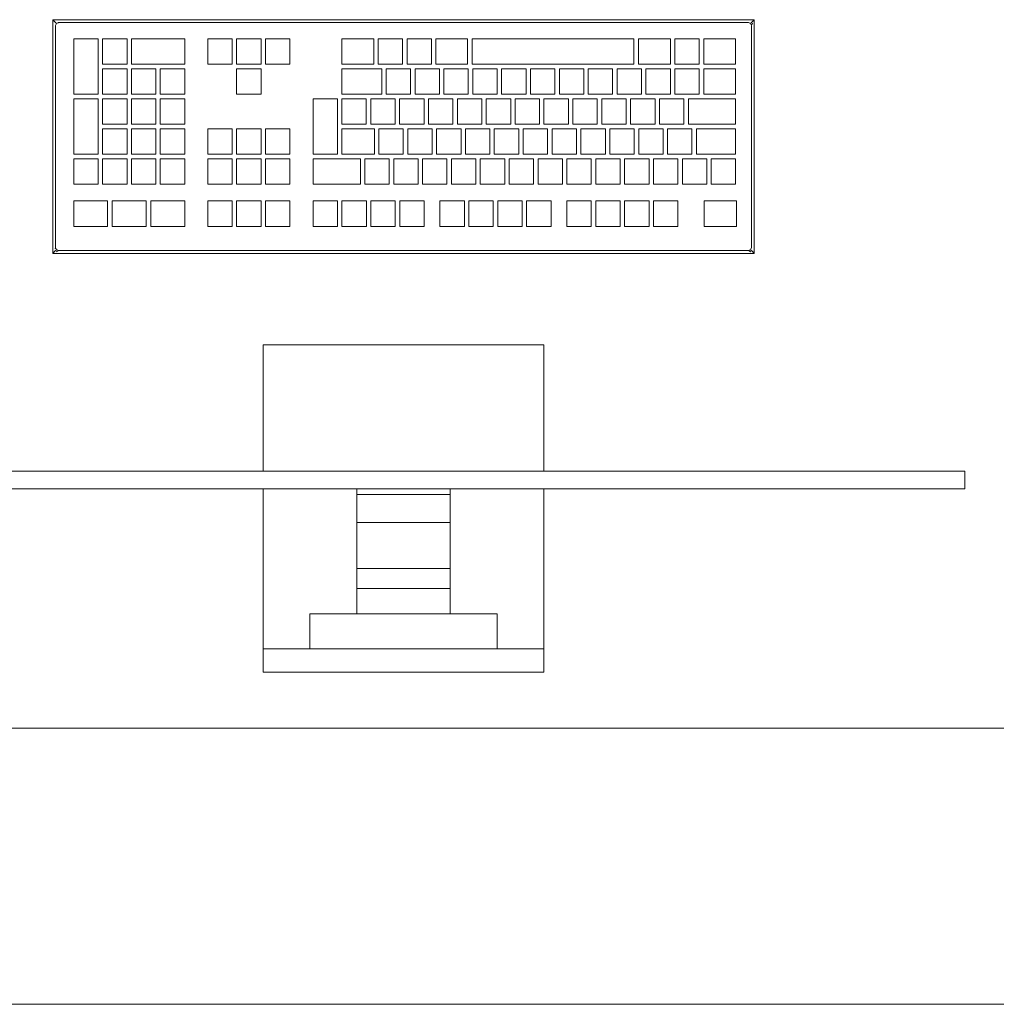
# Model space of a CAD drawing. Header units: millimetres. Extents: x -261 to 187, y -214 to 106.
# Tile 174 of 256: x -201.988 to -201.458, y -162.051 to -161.516. Entities that reach past the tile are written whole.
import ezdxf

# ---------------------------------------------------------------- set-up
doc = ezdxf.new("R2010")
doc.units = ezdxf.units.MM
doc.header["$LTSCALE"] = 0.005
doc.header["$MEASUREMENT"] = 0
doc.layers.add('IFC-Elemento construtivo genérico-Contorno', color=9, linetype='Continuous', lineweight=5)
doc.layers.add('IFC-Parede-Contorno', color=9, linetype='Continuous', lineweight=5)

msp = doc.modelspace()

# ---------------------------------------------------------------- linework, layer by layer
at = {"layer": 'IFC-Elemento construtivo genérico-Contorno', "lineweight": 5}
for p, q in [((-201.97052, -161.51591), (-201.96929, -161.51714)), ((-201.97052, -161.6429), (-201.97052, -161.51591)), ((-201.97052, -161.51591), (-201.58955, -161.51591)), ((-201.96929, -161.51714), (-201.96847, -161.51796)), ((-201.96893, -161.51908), (-201.96847, -161.51796)), ((-201.96893, -161.51908), (-201.96861, -161.51832)), ((-201.96893, -161.51908), (-201.96876, -161.51867)), ((-201.96893, -161.63972), (-201.96893, -161.51908)), ((-201.96876, -161.51867), (-201.96861, -161.51832)), ((-201.96861, -161.51832), (-201.96847, -161.51796)), ((-201.96847, -161.51796), (-201.96755, -161.51758)), ((-201.96847, -161.51796), (-201.96775, -161.51767)), ((-201.96775, -161.51767), (-201.96734, -161.5175)), ((-201.96755, -161.51758), (-201.96734, -161.5175)), ((-201.96734, -161.5175), (-201.59272, -161.5175)), ((-201.59272, -161.5175), (-201.59196, -161.51781)), ((-201.59231, -161.51767), (-201.5916, -161.51796)), ((-201.59231, -161.51767), (-201.59196, -161.51781)), ((-201.59196, -161.51781), (-201.5916, -161.51796)), ((-201.5916, -161.51796), (-201.59078, -161.51714)), ((-201.5916, -161.51796), (-201.59114, -161.51908)), ((-201.59131, -161.51867), (-201.59114, -161.51908)), ((-201.59114, -161.63972), (-201.59114, -161.51908)), ((-201.59097, -161.51876), (-201.59048, -161.51777)), ((-201.59097, -161.51876), (-201.59081, -161.51843)), ((-201.59078, -161.51714), (-201.58955, -161.51591)), ((-201.58955, -161.6429), (-201.58955, -161.51591)), ((-201.95911, -161.55641), (-201.95911, -161.52625)), ((-201.95911, -161.52625), (-201.94585, -161.52625)), ((-201.94585, -161.55641), (-201.94585, -161.52625)), ((-201.94343, -161.54012), (-201.94343, -161.52625)), ((-201.94343, -161.52625), (-201.93017, -161.52625)), ((-201.93017, -161.54012), (-201.93017, -161.52625)), ((-201.92776, -161.54012), (-201.92776, -161.52625)), ((-201.92776, -161.52625), (-201.89882, -161.52625)), ((-201.89882, -161.54012), (-201.89882, -161.52625)), ((-201.88633, -161.52625), (-201.87307, -161.52625)), ((-201.88633, -161.54012), (-201.88633, -161.52625)), ((-201.87307, -161.54012), (-201.87307, -161.52625)), ((-201.87065, -161.52625), (-201.85739, -161.52625)), ((-201.87065, -161.54012), (-201.87065, -161.52625)), ((-201.85739, -161.54012), (-201.85739, -161.52625)), ((-201.85498, -161.52625), (-201.84172, -161.52625)), ((-201.85498, -161.54012), (-201.85498, -161.52625)), ((-201.84172, -161.54012), (-201.84172, -161.52625)), ((-201.81348, -161.54012), (-201.81348, -161.52625)), ((-201.81348, -161.52625), (-201.79621, -161.52625)), ((-201.79621, -161.54012), (-201.79621, -161.52625)), ((-201.79379, -161.54012), (-201.79379, -161.52625)), ((-201.79379, -161.52625), (-201.78053, -161.52625)), ((-201.78053, -161.54012), (-201.78053, -161.52625)), ((-201.77811, -161.54012), (-201.77811, -161.52625)), ((-201.77811, -161.52625), (-201.76485, -161.52625)), ((-201.76485, -161.54012), (-201.76485, -161.52625)), ((-201.76244, -161.54012), (-201.76244, -161.52625)), ((-201.76244, -161.52625), (-201.74525, -161.52625)), ((-201.74525, -161.54012), (-201.74525, -161.52625)), ((-201.74284, -161.54012), (-201.74284, -161.52625)), ((-201.74284, -161.52625), (-201.65492, -161.52625)), ((-201.65492, -161.54012), (-201.65492, -161.52625)), ((-201.65251, -161.54012), (-201.65251, -161.52625)), ((-201.65251, -161.52625), (-201.63512, -161.52625)), ((-201.63512, -161.54012), (-201.63512, -161.52625)), ((-201.63271, -161.54012), (-201.63271, -161.52625)), ((-201.63271, -161.52625), (-201.61945, -161.52625)), ((-201.61945, -161.54012), (-201.61945, -161.52625)), ((-201.61703, -161.54012), (-201.61703, -161.52625)), ((-201.61703, -161.52625), (-201.59967, -161.52625)), ((-201.59967, -161.54012), (-201.59967, -161.52625)), ((-201.94343, -161.54012), (-201.93017, -161.54012)), ((-201.92776, -161.54012), (-201.89882, -161.54012)), ((-201.88633, -161.54012), (-201.87307, -161.54012)), ((-201.87065, -161.54012), (-201.85739, -161.54012)), ((-201.85498, -161.54012), (-201.84172, -161.54012)), ((-201.81348, -161.54012), (-201.79621, -161.54012)), ((-201.79379, -161.54012), (-201.78053, -161.54012)), ((-201.77811, -161.54012), (-201.76485, -161.54012)), ((-201.76244, -161.54012), (-201.74525, -161.54012)), ((-201.74284, -161.54012), (-201.65492, -161.54012)), ((-201.65251, -161.54012), (-201.63512, -161.54012)), ((-201.63271, -161.54012), (-201.61945, -161.54012)), ((-201.61703, -161.54012), (-201.59967, -161.54012)), ((-201.94343, -161.55641), (-201.94343, -161.54253)), ((-201.94343, -161.54253), (-201.93017, -161.54253)), ((-201.93017, -161.55641), (-201.93017, -161.54253)), ((-201.92776, -161.55641), (-201.92776, -161.54253)), ((-201.92776, -161.54253), (-201.91449, -161.54253)), ((-201.91449, -161.55641), (-201.91449, -161.54253)), ((-201.91208, -161.55641), (-201.91208, -161.54253)), ((-201.91208, -161.54253), (-201.89882, -161.54253)), ((-201.89882, -161.55641), (-201.89882, -161.54253)), ((-201.87065, -161.55641), (-201.87065, -161.54253)), ((-201.87065, -161.54253), (-201.85739, -161.54253)), ((-201.85739, -161.55641), (-201.85739, -161.54253)), ((-201.81348, -161.55641), (-201.81348, -161.54253)), ((-201.81348, -161.54253), (-201.79188, -161.54253)), ((-201.79188, -161.55641), (-201.79188, -161.54253)), ((-201.78947, -161.55641), (-201.78947, -161.54253)), ((-201.78947, -161.54253), (-201.77621, -161.54253)), ((-201.77621, -161.55641), (-201.77621, -161.54253)), ((-201.77379, -161.55641), (-201.77379, -161.54253)), ((-201.77379, -161.54253), (-201.76053, -161.54253)), ((-201.76053, -161.55641), (-201.76053, -161.54253)), ((-201.75811, -161.55641), (-201.75811, -161.54253)), ((-201.75811, -161.54253), (-201.74485, -161.54253)), ((-201.74485, -161.55641), (-201.74485, -161.54253)), ((-201.74244, -161.55641), (-201.74244, -161.54253)), ((-201.74244, -161.54253), (-201.72918, -161.54253)), ((-201.72918, -161.55641), (-201.72918, -161.54253)), ((-201.72676, -161.55641), (-201.72676, -161.54253)), ((-201.72676, -161.54253), (-201.7135, -161.54253)), ((-201.7135, -161.55641), (-201.7135, -161.54253)), ((-201.71109, -161.55641), (-201.71109, -161.54253)), ((-201.71109, -161.54253), (-201.69783, -161.54253)), ((-201.69783, -161.55641), (-201.69783, -161.54253)), ((-201.69541, -161.55641), (-201.69541, -161.54253)), ((-201.69541, -161.54253), (-201.68215, -161.54253)), ((-201.68215, -161.55641), (-201.68215, -161.54253)), ((-201.67974, -161.55641), (-201.67974, -161.54253)), ((-201.67974, -161.54253), (-201.66647, -161.54253)), ((-201.66647, -161.55641), (-201.66647, -161.54253)), ((-201.66406, -161.55641), (-201.66406, -161.54253)), ((-201.66406, -161.54253), (-201.6508, -161.54253)), ((-201.6508, -161.55641), (-201.6508, -161.54253)), ((-201.64838, -161.55641), (-201.64838, -161.54253)), ((-201.64838, -161.54253), (-201.63512, -161.54253)), ((-201.63512, -161.55641), (-201.63512, -161.54253)), ((-201.63271, -161.55641), (-201.63271, -161.54253)), ((-201.63271, -161.54253), (-201.61945, -161.54253)), ((-201.61945, -161.55641), (-201.61945, -161.54253)), ((-201.61703, -161.55641), (-201.61703, -161.54253)), ((-201.61703, -161.54253), (-201.59967, -161.54253)), ((-201.59967, -161.55641), (-201.59967, -161.54253)), ((-201.95911, -161.55641), (-201.94585, -161.55641)), ((-201.94343, -161.55641), (-201.93017, -161.55641)), ((-201.92776, -161.55641), (-201.91449, -161.55641)), ((-201.91208, -161.55641), (-201.89882, -161.55641)), ((-201.87065, -161.55641), (-201.85739, -161.55641)), ((-201.81348, -161.55641), (-201.79188, -161.55641)), ((-201.78947, -161.55641), (-201.77621, -161.55641)), ((-201.77379, -161.55641), (-201.76053, -161.55641)), ((-201.75811, -161.55641), (-201.74485, -161.55641)), ((-201.74244, -161.55641), (-201.72918, -161.55641)), ((-201.72676, -161.55641), (-201.7135, -161.55641)), ((-201.71109, -161.55641), (-201.69783, -161.55641)), ((-201.69541, -161.55641), (-201.68215, -161.55641)), ((-201.67974, -161.55641), (-201.66647, -161.55641)), ((-201.66406, -161.55641), (-201.6508, -161.55641)), ((-201.64838, -161.55641), (-201.63512, -161.55641)), ((-201.63271, -161.55641), (-201.61945, -161.55641)), ((-201.61703, -161.55641), (-201.59967, -161.55641)), ((-201.95911, -161.58898), (-201.95911, -161.55882)), ((-201.95911, -161.55882), (-201.94585, -161.55882)), ((-201.94585, -161.58898), (-201.94585, -161.55882)), ((-201.94343, -161.5727), (-201.94343, -161.55882)), ((-201.94343, -161.55882), (-201.93017, -161.55882)), ((-201.93017, -161.5727), (-201.93017, -161.55882)), ((-201.92776, -161.5727), (-201.92776, -161.55882)), ((-201.92776, -161.55882), (-201.91449, -161.55882)), ((-201.91449, -161.5727), (-201.91449, -161.55882)), ((-201.91208, -161.5727), (-201.91208, -161.55882)), ((-201.91208, -161.55882), (-201.89882, -161.55882)), ((-201.89882, -161.5727), (-201.89882, -161.55882)), ((-201.82913, -161.58898), (-201.82913, -161.55882)), ((-201.82913, -161.55882), (-201.81589, -161.55882)), ((-201.81589, -161.58898), (-201.81589, -161.55882)), ((-201.81348, -161.5727), (-201.81348, -161.55882)), ((-201.81348, -161.55882), (-201.80022, -161.55882)), ((-201.80022, -161.5727), (-201.80022, -161.55882)), ((-201.7978, -161.5727), (-201.7978, -161.55882)), ((-201.7978, -161.55882), (-201.78454, -161.55882)), ((-201.78454, -161.5727), (-201.78454, -161.55882)), ((-201.78213, -161.5727), (-201.78213, -161.55882)), ((-201.78213, -161.55882), (-201.76886, -161.55882)), ((-201.76886, -161.5727), (-201.76886, -161.55882)), ((-201.76645, -161.5727), (-201.76645, -161.55882)), ((-201.76645, -161.55882), (-201.75319, -161.55882)), ((-201.75319, -161.5727), (-201.75319, -161.55882)), ((-201.75078, -161.5727), (-201.75078, -161.55882)), ((-201.75078, -161.55882), (-201.73751, -161.55882)), ((-201.73751, -161.5727), (-201.73751, -161.55882)), ((-201.7351, -161.5727), (-201.7351, -161.55882)), ((-201.7351, -161.55882), (-201.72184, -161.55882)), ((-201.72184, -161.5727), (-201.72184, -161.55882)), ((-201.71942, -161.5727), (-201.71942, -161.55882)), ((-201.71942, -161.55882), (-201.70616, -161.55882)), ((-201.70616, -161.5727), (-201.70616, -161.55882)), ((-201.70375, -161.5727), (-201.70375, -161.55882)), ((-201.70375, -161.55882), (-201.69048, -161.55882)), ((-201.69048, -161.5727), (-201.69048, -161.55882)), ((-201.68807, -161.5727), (-201.68807, -161.55882)), ((-201.68807, -161.55882), (-201.67481, -161.55882)), ((-201.67481, -161.5727), (-201.67481, -161.55882)), ((-201.6724, -161.5727), (-201.6724, -161.55882)), ((-201.6724, -161.55882), (-201.65914, -161.55882)), ((-201.65914, -161.5727), (-201.65914, -161.55882)), ((-201.65672, -161.5727), (-201.65672, -161.55882)), ((-201.65672, -161.55882), (-201.64346, -161.55882)), ((-201.64346, -161.5727), (-201.64346, -161.55882)), ((-201.64104, -161.5727), (-201.64104, -161.55882)), ((-201.64104, -161.55882), (-201.62778, -161.55882)), ((-201.62778, -161.5727), (-201.62778, -161.55882)), ((-201.62537, -161.5727), (-201.62537, -161.55882)), ((-201.62537, -161.55882), (-201.59967, -161.55882)), ((-201.59967, -161.5727), (-201.59967, -161.55882)), ((-201.94343, -161.5727), (-201.93017, -161.5727)), ((-201.92776, -161.5727), (-201.91449, -161.5727)), ((-201.91208, -161.5727), (-201.89882, -161.5727)), ((-201.81348, -161.5727), (-201.80022, -161.5727)), ((-201.7978, -161.5727), (-201.78454, -161.5727)), ((-201.78213, -161.5727), (-201.76886, -161.5727)), ((-201.76645, -161.5727), (-201.75319, -161.5727)), ((-201.75078, -161.5727), (-201.73751, -161.5727)), ((-201.7351, -161.5727), (-201.72184, -161.5727)), ((-201.71942, -161.5727), (-201.70616, -161.5727)), ((-201.70375, -161.5727), (-201.69048, -161.5727)), ((-201.68807, -161.5727), (-201.67481, -161.5727)), ((-201.6724, -161.5727), (-201.65914, -161.5727)), ((-201.65672, -161.5727), (-201.64346, -161.5727)), ((-201.64104, -161.5727), (-201.62778, -161.5727)), ((-201.62537, -161.5727), (-201.59967, -161.5727)), ((-201.94343, -161.58898), (-201.94343, -161.57511)), ((-201.94343, -161.57511), (-201.93017, -161.57511)), ((-201.93017, -161.58898), (-201.93017, -161.57511)), ((-201.92776, -161.58898), (-201.92776, -161.57511)), ((-201.92776, -161.57511), (-201.91449, -161.57511)), ((-201.91449, -161.58898), (-201.91449, -161.57511)), ((-201.91208, -161.58898), (-201.91208, -161.57511)), ((-201.91208, -161.57511), (-201.89882, -161.57511)), ((-201.89882, -161.58898), (-201.89882, -161.57511)), ((-201.88633, -161.57511), (-201.87307, -161.57511)), ((-201.88633, -161.58898), (-201.88633, -161.57511)), ((-201.87307, -161.58898), (-201.87307, -161.57511)), ((-201.87065, -161.57511), (-201.85739, -161.57511)), ((-201.87065, -161.58898), (-201.87065, -161.57511)), ((-201.85739, -161.58898), (-201.85739, -161.57511)), ((-201.85498, -161.57511), (-201.84172, -161.57511)), ((-201.85498, -161.58898), (-201.85498, -161.57511)), ((-201.84172, -161.58898), (-201.84172, -161.57511)), ((-201.81348, -161.58898), (-201.81348, -161.57511)), ((-201.81348, -161.57511), (-201.79583, -161.57511)), ((-201.79583, -161.58898), (-201.79583, -161.57511)), ((-201.79342, -161.58898), (-201.79342, -161.57511)), ((-201.79342, -161.57511), (-201.78016, -161.57511)), ((-201.78016, -161.58898), (-201.78016, -161.57511)), ((-201.77774, -161.58898), (-201.77774, -161.57511)), ((-201.77774, -161.57511), (-201.76448, -161.57511)), ((-201.76448, -161.58898), (-201.76448, -161.57511)), ((-201.76207, -161.58898), (-201.76207, -161.57511)), ((-201.76207, -161.57511), (-201.74881, -161.57511)), ((-201.74881, -161.58898), (-201.74881, -161.57511)), ((-201.74639, -161.58898), (-201.74639, -161.57511)), ((-201.74639, -161.57511), (-201.73313, -161.57511)), ((-201.73313, -161.58898), (-201.73313, -161.57511)), ((-201.73072, -161.58898), (-201.73072, -161.57511)), ((-201.73072, -161.57511), (-201.71746, -161.57511)), ((-201.71746, -161.58898), (-201.71746, -161.57511)), ((-201.71504, -161.58898), (-201.71504, -161.57511)), ((-201.71504, -161.57511), (-201.70178, -161.57511)), ((-201.70178, -161.58898), (-201.70178, -161.57511)), ((-201.69936, -161.58898), (-201.69936, -161.57511)), ((-201.69936, -161.57511), (-201.6861, -161.57511)), ((-201.6861, -161.58898), (-201.6861, -161.57511)), ((-201.68369, -161.58898), (-201.68369, -161.57511)), ((-201.68369, -161.57511), (-201.67043, -161.57511)), ((-201.67043, -161.58898), (-201.67043, -161.57511)), ((-201.66801, -161.58898), (-201.66801, -161.57511)), ((-201.66801, -161.57511), (-201.65475, -161.57511)), ((-201.65475, -161.58898), (-201.65475, -161.57511)), ((-201.65234, -161.58898), (-201.65234, -161.57511)), ((-201.65234, -161.57511), (-201.63908, -161.57511)), ((-201.63908, -161.58898), (-201.63908, -161.57511)), ((-201.63666, -161.58898), (-201.63666, -161.57511)), ((-201.63666, -161.57511), (-201.6234, -161.57511)), ((-201.6234, -161.58898), (-201.6234, -161.57511)), ((-201.62098, -161.58898), (-201.62098, -161.57511)), ((-201.62098, -161.57511), (-201.59967, -161.57511)), ((-201.59967, -161.58898), (-201.59967, -161.57511)), ((-201.95911, -161.58898), (-201.94585, -161.58898)), ((-201.95911, -161.60527), (-201.95911, -161.5914)), ((-201.95911, -161.5914), (-201.94585, -161.5914)), ((-201.94585, -161.60527), (-201.94585, -161.5914)), ((-201.94343, -161.58898), (-201.93017, -161.58898)), ((-201.94343, -161.60527), (-201.94343, -161.5914)), ((-201.94343, -161.5914), (-201.93017, -161.5914)), ((-201.93017, -161.60527), (-201.93017, -161.5914)), ((-201.92776, -161.58898), (-201.91449, -161.58898)), ((-201.92776, -161.60527), (-201.92776, -161.5914)), ((-201.92776, -161.5914), (-201.91449, -161.5914)), ((-201.91449, -161.60527), (-201.91449, -161.5914)), ((-201.91208, -161.58898), (-201.89882, -161.58898)), ((-201.91208, -161.60527), (-201.91208, -161.5914)), ((-201.91208, -161.5914), (-201.89882, -161.5914)), ((-201.89882, -161.60527), (-201.89882, -161.5914)), ((-201.88633, -161.58898), (-201.87307, -161.58898)), ((-201.88633, -161.60527), (-201.88633, -161.5914)), ((-201.88633, -161.5914), (-201.87307, -161.5914)), ((-201.87307, -161.60527), (-201.87307, -161.5914)), ((-201.87065, -161.58898), (-201.85739, -161.58898)), ((-201.87065, -161.60527), (-201.87065, -161.5914)), ((-201.87065, -161.5914), (-201.85739, -161.5914)), ((-201.85739, -161.60527), (-201.85739, -161.5914)), ((-201.85498, -161.58898), (-201.84172, -161.58898)), ((-201.85498, -161.60527), (-201.85498, -161.5914)), ((-201.85498, -161.5914), (-201.84172, -161.5914)), ((-201.84172, -161.60527), (-201.84172, -161.5914)), ((-201.82913, -161.58898), (-201.81589, -161.58898)), ((-201.82913, -161.60527), (-201.82913, -161.5914)), ((-201.82913, -161.5914), (-201.80346, -161.5914)), ((-201.81348, -161.58898), (-201.79583, -161.58898)), ((-201.80346, -161.60527), (-201.80346, -161.5914)), ((-201.80104, -161.60527), (-201.80104, -161.5914)), ((-201.80104, -161.5914), (-201.78778, -161.5914)), ((-201.79342, -161.58898), (-201.78016, -161.58898)), ((-201.78778, -161.60527), (-201.78778, -161.5914)), ((-201.78537, -161.60527), (-201.78537, -161.5914)), ((-201.78537, -161.5914), (-201.7721, -161.5914)), ((-201.77774, -161.58898), (-201.76448, -161.58898)), ((-201.7721, -161.60527), (-201.7721, -161.5914)), ((-201.76969, -161.60527), (-201.76969, -161.5914)), ((-201.76969, -161.5914), (-201.75643, -161.5914)), ((-201.76207, -161.58898), (-201.74881, -161.58898)), ((-201.75643, -161.60527), (-201.75643, -161.5914)), ((-201.75401, -161.60527), (-201.75401, -161.5914)), ((-201.75401, -161.5914), (-201.74075, -161.5914)), ((-201.74639, -161.58898), (-201.73313, -161.58898)), ((-201.74075, -161.60527), (-201.74075, -161.5914)), ((-201.73834, -161.60527), (-201.73834, -161.5914)), ((-201.73834, -161.5914), (-201.72508, -161.5914)), ((-201.73072, -161.58898), (-201.71746, -161.58898)), ((-201.72508, -161.60527), (-201.72508, -161.5914)), ((-201.72266, -161.60527), (-201.72266, -161.5914)), ((-201.72266, -161.5914), (-201.7094, -161.5914)), ((-201.71504, -161.58898), (-201.70178, -161.58898)), ((-201.7094, -161.60527), (-201.7094, -161.5914)), ((-201.70699, -161.60527), (-201.70699, -161.5914)), ((-201.70699, -161.5914), (-201.69372, -161.5914)), ((-201.69936, -161.58898), (-201.6861, -161.58898)), ((-201.69372, -161.60527), (-201.69372, -161.5914)), ((-201.69131, -161.60527), (-201.69131, -161.5914)), ((-201.69131, -161.5914), (-201.67805, -161.5914)), ((-201.68369, -161.58898), (-201.67043, -161.58898)), ((-201.67805, -161.60527), (-201.67805, -161.5914)), ((-201.67564, -161.60527), (-201.67564, -161.5914)), ((-201.67564, -161.5914), (-201.66237, -161.5914)), ((-201.66801, -161.58898), (-201.65475, -161.58898)), ((-201.66237, -161.60527), (-201.66237, -161.5914)), ((-201.65996, -161.60527), (-201.65996, -161.5914)), ((-201.65996, -161.5914), (-201.6467, -161.5914)), ((-201.65234, -161.58898), (-201.63908, -161.58898)), ((-201.6467, -161.60527), (-201.6467, -161.5914)), ((-201.64428, -161.60527), (-201.64428, -161.5914)), ((-201.64428, -161.5914), (-201.63102, -161.5914)), ((-201.63666, -161.58898), (-201.6234, -161.58898)), ((-201.63102, -161.60527), (-201.63102, -161.5914)), ((-201.62861, -161.60527), (-201.62861, -161.5914)), ((-201.62861, -161.5914), (-201.61534, -161.5914)), ((-201.62098, -161.58898), (-201.59967, -161.58898)), ((-201.61534, -161.60527), (-201.61534, -161.5914)), ((-201.61293, -161.60527), (-201.61293, -161.5914)), ((-201.61293, -161.5914), (-201.59967, -161.5914)), ((-201.59967, -161.60527), (-201.59967, -161.5914)), ((-201.95911, -161.60527), (-201.94585, -161.60527)), ((-201.94343, -161.60527), (-201.93017, -161.60527)), ((-201.92776, -161.60527), (-201.91449, -161.60527)), ((-201.91208, -161.60527), (-201.89882, -161.60527)), ((-201.88633, -161.60527), (-201.87307, -161.60527)), ((-201.87065, -161.60527), (-201.85739, -161.60527)), ((-201.85498, -161.60527), (-201.84172, -161.60527)), ((-201.82913, -161.60527), (-201.80346, -161.60527)), ((-201.80104, -161.60527), (-201.78778, -161.60527)), ((-201.78537, -161.60527), (-201.7721, -161.60527)), ((-201.76969, -161.60527), (-201.75643, -161.60527)), ((-201.75401, -161.60527), (-201.74075, -161.60527)), ((-201.73834, -161.60527), (-201.72508, -161.60527)), ((-201.72266, -161.60527), (-201.7094, -161.60527)), ((-201.70699, -161.60527), (-201.69372, -161.60527)), ((-201.69131, -161.60527), (-201.67805, -161.60527)), ((-201.67564, -161.60527), (-201.66237, -161.60527)), ((-201.65996, -161.60527), (-201.6467, -161.60527)), ((-201.64428, -161.60527), (-201.63102, -161.60527)), ((-201.62861, -161.60527), (-201.61534, -161.60527)), ((-201.61293, -161.60527), (-201.59967, -161.60527)), ((-201.95911, -161.61438), (-201.94074, -161.61438)), ((-201.95911, -161.62826), (-201.95911, -161.61438)), ((-201.94074, -161.62826), (-201.94074, -161.61438)), ((-201.93815, -161.61438), (-201.91978, -161.61438)), ((-201.93815, -161.62826), (-201.93815, -161.61438)), ((-201.91978, -161.62826), (-201.91978, -161.61438)), ((-201.91719, -161.62826), (-201.91719, -161.61438)), ((-201.91719, -161.61438), (-201.89882, -161.61438)), ((-201.89882, -161.62826), (-201.89882, -161.61438)), ((-201.88633, -161.62826), (-201.88633, -161.61438)), ((-201.88633, -161.61438), (-201.87307, -161.61438)), ((-201.87307, -161.62826), (-201.87307, -161.61438)), ((-201.87065, -161.62826), (-201.87065, -161.61438)), ((-201.87065, -161.61438), (-201.85739, -161.61438)), ((-201.85739, -161.62826), (-201.85739, -161.61438)), ((-201.85498, -161.62826), (-201.85498, -161.61438)), ((-201.85498, -161.61438), (-201.84172, -161.61438)), ((-201.84172, -161.62826), (-201.84172, -161.61438)), ((-201.82913, -161.62826), (-201.82913, -161.61438)), ((-201.82913, -161.61438), (-201.81587, -161.61438)), ((-201.81587, -161.62826), (-201.81587, -161.61438)), ((-201.81345, -161.62826), (-201.81345, -161.61438)), ((-201.81345, -161.61438), (-201.80019, -161.61438)), ((-201.80019, -161.62826), (-201.80019, -161.61438)), ((-201.79778, -161.62826), (-201.79778, -161.61438)), ((-201.79778, -161.61438), (-201.78452, -161.61438)), ((-201.78452, -161.62826), (-201.78452, -161.61438)), ((-201.7821, -161.62826), (-201.7821, -161.61438)), ((-201.7821, -161.61438), (-201.76884, -161.61438)), ((-201.76884, -161.62826), (-201.76884, -161.61438)), ((-201.76022, -161.62826), (-201.76022, -161.61438)), ((-201.76022, -161.61438), (-201.74696, -161.61438)), ((-201.74696, -161.62826), (-201.74696, -161.61438)), ((-201.74454, -161.62826), (-201.74454, -161.61438)), ((-201.74454, -161.61438), (-201.73128, -161.61438)), ((-201.73128, -161.62826), (-201.73128, -161.61438)), ((-201.72887, -161.62826), (-201.72887, -161.61438)), ((-201.72887, -161.61438), (-201.71561, -161.61438)), ((-201.71561, -161.62826), (-201.71561, -161.61438)), ((-201.71319, -161.62826), (-201.71319, -161.61438)), ((-201.71319, -161.61438), (-201.69993, -161.61438)), ((-201.69993, -161.62826), (-201.69993, -161.61438)), ((-201.69131, -161.62826), (-201.69131, -161.61438)), ((-201.69131, -161.61438), (-201.67805, -161.61438)), ((-201.67805, -161.62826), (-201.67805, -161.61438)), ((-201.67564, -161.62826), (-201.67564, -161.61438)), ((-201.67564, -161.61438), (-201.66237, -161.61438)), ((-201.66237, -161.62826), (-201.66237, -161.61438)), ((-201.65996, -161.62826), (-201.65996, -161.61438)), ((-201.65996, -161.61438), (-201.6467, -161.61438)), ((-201.6467, -161.62826), (-201.6467, -161.61438)), ((-201.64428, -161.62826), (-201.64428, -161.61438)), ((-201.64428, -161.61438), (-201.63102, -161.61438)), ((-201.63102, -161.62826), (-201.63102, -161.61438)), ((-201.61686, -161.62826), (-201.61686, -161.61438)), ((-201.61686, -161.61438), (-201.5992, -161.61438)), ((-201.5992, -161.62826), (-201.5992, -161.61438)), ((-201.95911, -161.62826), (-201.94074, -161.62826)), ((-201.93815, -161.62826), (-201.91978, -161.62826)), ((-201.91719, -161.62826), (-201.89882, -161.62826)), ((-201.88633, -161.62826), (-201.87307, -161.62826)), ((-201.87065, -161.62826), (-201.85739, -161.62826)), ((-201.85498, -161.62826), (-201.84172, -161.62826)), ((-201.82913, -161.62826), (-201.81587, -161.62826)), ((-201.81345, -161.62826), (-201.80019, -161.62826)), ((-201.79778, -161.62826), (-201.78452, -161.62826)), ((-201.7821, -161.62826), (-201.76884, -161.62826)), ((-201.76022, -161.62826), (-201.74696, -161.62826)), ((-201.74454, -161.62826), (-201.73128, -161.62826)), ((-201.72887, -161.62826), (-201.71561, -161.62826)), ((-201.71319, -161.62826), (-201.69993, -161.62826)), ((-201.69131, -161.62826), (-201.67805, -161.62826)), ((-201.67564, -161.62826), (-201.66237, -161.62826)), ((-201.65996, -161.62826), (-201.6467, -161.62826)), ((-201.64428, -161.62826), (-201.63102, -161.62826)), ((-201.61686, -161.62826), (-201.5992, -161.62826)), ((-201.97052, -161.6429), (-201.96929, -161.64167)), ((-201.96929, -161.64167), (-201.96847, -161.64085)), ((-201.96926, -161.64038), (-201.96893, -161.63972)), ((-201.96926, -161.64038), (-201.96909, -161.64005)), ((-201.96909, -161.64005), (-201.96893, -161.63972)), ((-201.96893, -161.63972), (-201.96876, -161.64014)), ((-201.96893, -161.63972), (-201.96847, -161.64085)), ((-201.96876, -161.64014), (-201.96847, -161.64085)), ((-201.96865, -161.64197), (-201.96734, -161.64131)), ((-201.96865, -161.64197), (-201.968, -161.64164)), ((-201.96847, -161.64085), (-201.96811, -161.64099)), ((-201.96811, -161.64099), (-201.96734, -161.64131)), ((-201.96811, -161.64099), (-201.96775, -161.64114)), ((-201.968, -161.64164), (-201.96734, -161.64131)), ((-201.96775, -161.64114), (-201.96734, -161.64131)), ((-201.96734, -161.64131), (-201.59272, -161.64131)), ((-201.59272, -161.64131), (-201.5916, -161.64085)), ((-201.59272, -161.64131), (-201.59231, -161.64114)), ((-201.59272, -161.64131), (-201.59252, -161.64123)), ((-201.59252, -161.64123), (-201.5916, -161.64085)), ((-201.59239, -161.64148), (-201.59141, -161.64197)), ((-201.59239, -161.64148), (-201.59207, -161.64164)), ((-201.59231, -161.64114), (-201.5916, -161.64085)), ((-201.59207, -161.64164), (-201.59141, -161.64197)), ((-201.5916, -161.64085), (-201.59145, -161.64049)), ((-201.5916, -161.64085), (-201.59078, -161.64167)), ((-201.59145, -161.64049), (-201.59114, -161.63972)), ((-201.59145, -161.64049), (-201.59131, -161.64014)), ((-201.59131, -161.64014), (-201.59114, -161.63972)), ((-201.59078, -161.64167), (-201.58955, -161.6429)), ((-201.97052, -161.6429), (-201.58955, -161.6429)), ((-201.85623, -161.76116), (-201.85623, -161.6925)), ((-201.85623, -161.6925), (-201.70384, -161.6925)), ((-201.70384, -161.76116), (-201.70384, -161.6925)), ((-202.07846, -161.76116), (-201.48161, -161.76116)), ((-201.48161, -161.76116), (-201.47996, -161.76116)), ((-201.47996, -161.76116), (-201.47843, -161.76116)), ((-201.47843, -161.76116), (-201.47712, -161.76116)), ((-201.47712, -161.76116), (-201.47611, -161.76116)), ((-201.47611, -161.76116), (-201.47547, -161.76116)), ((-201.47547, -161.76116), (-201.47526, -161.76116)), ((-201.47526, -161.77068), (-201.47526, -161.76116)), ((-202.07846, -161.77068), (-201.48161, -161.77068)), ((-201.85623, -161.85124), (-201.85623, -161.77068)), ((-201.80543, -161.77386), (-201.80543, -161.77068)), ((-201.75464, -161.77386), (-201.75464, -161.77068)), ((-201.70384, -161.85124), (-201.70384, -161.77068)), ((-201.48161, -161.77068), (-201.47996, -161.77068)), ((-201.47996, -161.77068), (-201.47843, -161.77068)), ((-201.47843, -161.77068), (-201.47712, -161.77068)), ((-201.47712, -161.77068), (-201.47611, -161.77068)), ((-201.47611, -161.77068), (-201.47547, -161.77068)), ((-201.47547, -161.77068), (-201.47526, -161.77068)), ((-201.80543, -161.77386), (-201.75464, -161.77386)), ((-201.80543, -161.78897), (-201.80543, -161.77386)), ((-201.75464, -161.78897), (-201.75464, -161.77386)), ((-201.80543, -161.81398), (-201.80543, -161.78897)), ((-201.80543, -161.78897), (-201.75464, -161.78897)), ((-201.75464, -161.81398), (-201.75464, -161.78897)), ((-201.80543, -161.82488), (-201.80543, -161.81398)), ((-201.80543, -161.81398), (-201.75464, -161.81398)), ((-201.75464, -161.82488), (-201.75464, -161.81398)), ((-201.75464, -161.82831), (-201.75464, -161.82403)), ((-201.80543, -161.82488), (-201.75464, -161.82488)), ((-201.80543, -161.82831), (-201.80543, -161.82488)), ((-201.80543, -161.83291), (-201.80543, -161.82831)), ((-201.75464, -161.83291), (-201.75464, -161.82831)), ((-201.80543, -161.83854), (-201.80543, -161.83291)), ((-201.75464, -161.83854), (-201.75464, -161.83291)), ((-201.83083, -161.85759), (-201.83083, -161.83854)), ((-201.83083, -161.83854), (-201.72924, -161.83854)), ((-201.72924, -161.85759), (-201.72924, -161.83854)), ((-201.85623, -161.85288), (-201.85623, -161.85124)), ((-201.85623, -161.85442), (-201.85623, -161.85288)), ((-201.85623, -161.85573), (-201.85623, -161.85442)), ((-201.85623, -161.85674), (-201.85623, -161.85573)), ((-201.70384, -161.85288), (-201.70384, -161.85124)), ((-201.70384, -161.85442), (-201.70384, -161.85288)), ((-201.70384, -161.85573), (-201.70384, -161.85442)), ((-201.70384, -161.85674), (-201.70384, -161.85573)), ((-201.85623, -161.85738), (-201.85623, -161.85674)), ((-201.85623, -161.85759), (-201.85623, -161.85738)), ((-201.85623, -161.87029), (-201.85623, -161.85759)), ((-201.85623, -161.85759), (-201.70384, -161.85759)), ((-201.70384, -161.85738), (-201.70384, -161.85674)), ((-201.70384, -161.85759), (-201.70384, -161.85738)), ((-201.70384, -161.87029), (-201.70384, -161.85759)), ((-201.85623, -161.87029), (-201.70384, -161.87029))]:
    msp.add_line(p, q, dxfattribs=at)
at = {"layer": 'IFC-Parede-Contorno', "lineweight": 5}
for p, q in [((-206.00414, -161.90074), (-200.27216, -161.90074)), ((-205.63691, -162.05072), (-191.6073, -162.05072))]:
    msp.add_line(p, q, dxfattribs=at)

doc.saveas('drawing.dxf')
